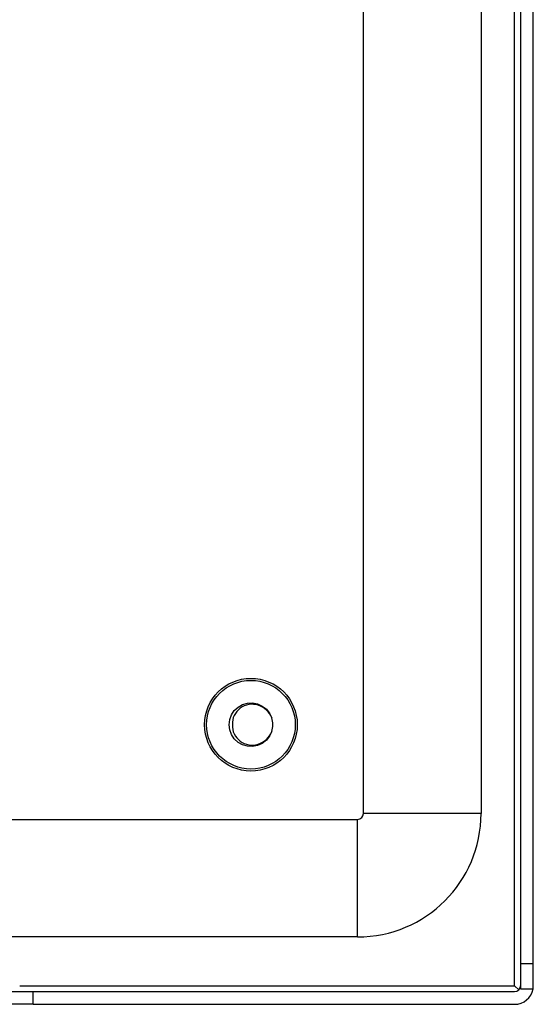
# Model space of a CAD drawing. Header units: inches. Extents: x 17 to 570, y 51 to 268.
# Tile 132 of 216: x 134.15 to 136.88, y 141.37 to 146.6. Entities that reach past the tile are written whole.
import ezdxf

# ---------------------------------------------------------------- set-up
doc = ezdxf.new("R2010")
doc.units = ezdxf.units.IN
doc.header["$MEASUREMENT"] = 0
doc.layers.add('Visible Edges(ANSI)', color=7, linetype='Continuous', lineweight=25)
doc.layers.add('Visible Tangent Edges(ANSI)', color=7, linetype='Continuous', lineweight=25)

msp = doc.modelspace()

# ---------------------------------------------------------------- linework, layer by layer
at = {"layer": 'Visible Edges(ANSI)'}
for p, q in [((136.807, 185.1841), (136.807, 141.5811)), ((136.875, 141.5811), (136.875, 185.1841)), ((136.5975, 163.1023), (136.5975, 142.3791)), ((135.9725, 142.3791), (135.9725, 162.9403)), ((78.0055, 142.3481), (135.9415, 142.3481)), ((135.9415, 141.7231), (133.875, 141.7231)), ((136.875, 141.5811), (136.807, 141.5811)), ((136.807, 141.5811), (136.807, 141.4471)), ((136.875, 141.4641), (136.875, 141.5811)), ((136.798, 141.4422), (136.776, 141.4641)), ((136.807, 141.4471), (136.8736, 141.4471)), ((133.906, 141.4331), (134.218, 141.4331)), ((134.218, 141.4331), (136.776, 141.4331)), ((134.218, 141.3651), (133.906, 141.3651)), ((134.218, 141.3651), (136.776, 141.3651))]:
    msp.add_line(p, q, dxfattribs=at)
at = {"layer": 'Visible Edges(ANSI)', "flags": 128}
for points in [[(135.4854, 142.8149), (135.4739, 142.7902), (135.457, 142.7688), (135.4355, 142.752), (135.4107, 142.7406), (135.384, 142.7353), (135.3567, 142.7364), (135.3305, 142.7439), (135.3067, 142.7572), (135.2867, 142.7758), (135.2715, 142.7984), (135.2621, 142.824), (135.2589, 142.8511), (135.2621, 142.8782), (135.2715, 142.9038), (135.2867, 142.9265), (135.3067, 142.945), (135.3305, 142.9584), (135.3567, 142.9658), (135.384, 142.9669), (135.4107, 142.9616), (135.4355, 142.9503), (135.457, 142.9334), (135.4739, 142.9121), (135.4854, 142.8873)], [(135.4854, 142.8873), (135.4802, 142.8989), (135.4737, 142.9098), (135.4661, 142.9198), (135.4574, 142.929), (135.4477, 142.9372), (135.4372, 142.9442), (135.426, 142.95), (135.4141, 142.9545), (135.4019, 142.9576), (135.3894, 142.9593), (135.3767, 142.9595), (135.3641, 142.9582), (135.3518, 142.9555), (135.3399, 142.9513), (135.3286, 142.9457), (135.318, 142.9388), (135.3083, 142.9307), (135.2997, 142.9215), (135.2923, 142.9113), (135.2861, 142.9003), (135.2815, 142.8885), (135.2783, 142.8763), (135.2766, 142.8638), (135.2766, 142.8511)], [(135.2766, 142.8511), (135.2766, 142.8385), (135.2782, 142.826), (135.2814, 142.8138), (135.2861, 142.8021), (135.2922, 142.791), (135.2996, 142.7808), (135.3083, 142.7716), (135.3179, 142.7635), (135.3285, 142.7566), (135.3399, 142.751), (135.3518, 142.7468), (135.3641, 142.7441), (135.3767, 142.7428), (135.3893, 142.743), (135.4018, 142.7446), (135.4141, 142.7477), (135.4259, 142.7522), (135.4372, 142.758), (135.4477, 142.765), (135.4574, 142.7732), (135.4661, 142.7824), (135.4737, 142.7925), (135.4801, 142.8034), (135.4854, 142.8149)]]:
    msp.add_lwpolyline(points, dxfattribs=at)
at = {"layer": 'Visible Edges(ANSI)'}
for radius in [0.2461, 0.2355]:
    msp.add_circle((135.375, 142.8511), radius, dxfattribs=at)
for centre, radius, start, end in [((135.375, 142.8511), 0.1161, 341.832, 18.168), ((135.9415, 142.3791), 0.031, 270, 0), ((135.9415, 142.3791), 0.656, 270, 0), ((136.776, 141.4641), 0.031, 270, 0), ((136.776, 141.4641), 0.099, 270, 350.1123), ((136.776, 141.4641), 0.099, 350.1123, 0)]:
    msp.add_arc(centre, radius, start, end, dxfattribs=at)
at = {"layer": 'Visible Tangent Edges(ANSI)'}
for p, q in [((136.776, 141.4641), (136.776, 185.1841)), ((135.9415, 141.7231), (135.9415, 142.3481)), ((136.5975, 142.3791), (135.9725, 142.3791)), ((134.1467, 141.4641), (136.776, 141.4641)), ((134.218, 141.3651), (134.218, 141.4331))]:
    msp.add_line(p, q, dxfattribs=at)

doc.saveas('drawing.dxf')
